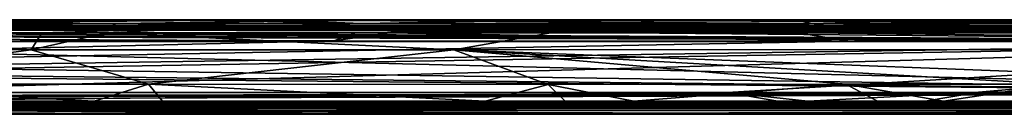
# Model space of a CAD drawing. Header units: millimetres. Extents: x -474 to 3044, y -109 to 1309.
# Tile 61 of 118: x 1921 to 2441, y 120 to 170. Entities that reach past the tile are written whole.
import ezdxf

# ---------------------------------------------------------------- set-up
doc = ezdxf.new("R2010")
doc.units = ezdxf.units.MM
doc.layers.add('Layer 01', color=7, linetype='Continuous', true_color=0x000000)

msp = doc.modelspace()

# ---------------------------------------------------------------- linework, layer by layer
at = {"layer": 'Layer 01'}
for points in [[(-176.46, 166.72, 951.54), (2738.7, 166.73, 951.55), (-175.83, 167, 953.02)], [(-176.46, 166.72, 951.54), (2736.87, 165.86, 950.2), (2738.7, 166.73, 951.55)], [(-176.46, 166.72, 951.54), (-166.63, 165.86, 950.2), (2736.87, 165.86, 950.2)], [(2738.7, 166.73, 951.55), (2741.59, 167, 953.02), (-175.83, 167, 953.02)], [(2743.79, 167, 956.88), (-172.82, 167, 956.7), (-175.83, 167, 953.02), (2741.59, 167, 953.02)], [(1125.41, 167, 1010.29), (-172.82, 167, 956.7), (2743.79, 167, 956.88)], [(2211.55, 167, 1013.99), (2736.83, 166.7, 1015.52), (-167.08, 166.7, 1015.52)], [(-167.08, 166.7, 1015.52), (693.85, 167, 1014), (2211.55, 167, 1013.99)], [(2736.99, 165.8, 1016.86), (-166.99, 165.8, 1016.86), (-167.08, 166.7, 1015.52), (2736.83, 166.7, 1015.52)], [(1125.41, 167, 1010.29), (2211.55, 167, 1013.99), (693.85, 167, 1014)], [(1125.41, 167, 1010.29), (2743.79, 167, 956.88), (2742.82, 167, 1010.33)], [(1125.41, 167, 1010.29), (2742.82, 167, 1010.33), (2211.55, 167, 1013.99)], [(1568.67, 167.9, 948), (1766.7, 169.48, 950.34), (1971.86, 167.9, 948)], [(1648.74, 165.55, 946.48), (1568.67, 167.9, 948), (1971.86, 167.9, 948)], [(1804.16, 168, 1018.9), (1613.07, 165.66, 1020.48), (2020.5, 165.66, 1020.48)], [(1648.74, 165.55, 946.48), (1971.86, 167.9, 948), (1966.82, 165.54, 946.48)], [(2071.59, 170, 1013.99), (1767.65, 170, 1014.01), (1699.08, 169.52, 1016.55), (2027.05, 169.52, 1016.54)], [(1699.08, 169.52, 1016.55), (1804.16, 168, 1018.9), (2027.05, 169.52, 1016.54)], [(1730.29, 170, 960.66), (1717.47, 170, 1006.42), (2063.32, 170, 960.75)], [(2063.32, 170, 960.75), (1717.47, 170, 1006.42), (2189.55, 170, 1006.34)], [(2071.59, 170, 1013.99), (1717.47, 170, 1006.42), (1767.65, 170, 1014.01)], [(2189.55, 170, 1006.34), (1717.47, 170, 1006.42), (2071.59, 170, 1013.99)], [(1730.29, 170, 960.66), (2063.32, 170, 960.75), (1762.81, 170, 953)], [(2063.32, 170, 960.75), (1921.03, 170, 953), (1762.81, 170, 953)], [(1762.81, 170, 953), (1921.03, 170, 953), (1766.7, 169.48, 950.34)], [(2088.85, 169.48, 950.34), (1766.7, 169.48, 950.34), (1921.03, 170, 953)], [(1971.86, 167.9, 948), (1766.7, 169.48, 950.34), (2088.85, 169.48, 950.34)], [(2027.05, 169.52, 1016.54), (1804.16, 168, 1018.9), (2101.34, 168, 1018.9)], [(1804.16, 168, 1018.9), (2020.5, 165.66, 1020.48), (2101.34, 168, 1018.9)], [(2063.32, 170, 960.75), (2046.57, 170, 953), (1921.03, 170, 953)], [(2088.85, 169.48, 950.34), (1921.03, 170, 953), (2046.57, 170, 953)], [(1966.82, 165.54, 946.48), (1971.86, 167.9, 948), (2133.44, 165.54, 946.48)], [(1971.86, 167.9, 948), (2088.85, 169.48, 950.34), (2339.1, 167.9, 948)], [(2133.44, 165.54, 946.48), (1971.86, 167.9, 948), (2339.1, 167.9, 948)], [(2101.34, 168, 1018.9), (2020.5, 165.66, 1020.48), (2715.62, 165.66, 1020.47)], [(2027.05, 169.52, 1016.54), (2061.8, 169.52, 1016.54), (2071.59, 170, 1013.99)], [(2027.05, 169.52, 1016.54), (2101.34, 168, 1018.9), (2061.8, 169.52, 1016.54)], [(2063.32, 170, 960.75), (2077.31, 170, 953), (2046.57, 170, 953)], [(2088.85, 169.48, 950.34), (2046.57, 170, 953), (2077.31, 170, 953)], [(2061.8, 169.52, 1016.54), (2190.6, 169.52, 1016.54), (2071.59, 170, 1013.99)], [(2061.8, 169.52, 1016.54), (2101.34, 168, 1018.9), (2190.6, 169.52, 1016.54)], [(2063.32, 170, 960.75), (2189.55, 170, 1006.34), (2109.33, 170, 960.49)], [(2063.32, 170, 960.75), (2109.33, 170, 960.49), (2092.27, 170, 953)], [(2063.32, 170, 960.75), (2092.27, 170, 953), (2077.31, 170, 953)], [(2190.6, 169.52, 1016.54), (2166.86, 170, 1013.99), (2071.59, 170, 1013.99)], [(2071.59, 170, 1013.99), (2166.86, 170, 1013.99), (2189.55, 170, 1006.34)], [(2077.31, 170, 953), (2092.27, 170, 953), (2088.85, 169.48, 950.34)], [(2248.46, 170, 953), (2332.43, 169.48, 950.34), (2088.85, 169.48, 950.34)], [(2106.22, 170, 953), (2248.46, 170, 953), (2088.85, 169.48, 950.34)], [(2088.85, 169.48, 950.34), (2092.27, 170, 953), (2106.22, 170, 953)], [(2339.1, 167.9, 948), (2088.85, 169.48, 950.34), (2332.43, 169.48, 950.34)], [(2109.33, 170, 960.49), (2106.22, 170, 953), (2092.27, 170, 953)], [(2190.6, 169.52, 1016.54), (2101.34, 168, 1018.9), (2715.51, 168, 1018.9)], [(2101.34, 168, 1018.9), (2715.62, 165.66, 1020.47), (2715.51, 168, 1018.9)], [(2312.55, 170, 960.57), (2248.46, 170, 953), (2106.22, 170, 953), (2109.33, 170, 960.49)], [(2109.33, 170, 960.49), (2189.55, 170, 1006.34), (2312.55, 170, 960.57)], [(2133.44, 165.54, 946.48), (2339.1, 167.9, 948), (2356.53, 165.55, 946.48)], [(2451.88, 169.52, 1016.55), (2689.52, 170, 1013.98), (2166.86, 170, 1013.99)], [(2190.6, 169.52, 1016.54), (2451.88, 169.52, 1016.55), (2166.86, 170, 1013.99)], [(2678.38, 170, 1006.38), (2166.86, 170, 1013.99), (2689.52, 170, 1013.98)], [(2166.86, 170, 1013.99), (2678.38, 170, 1006.38), (2189.55, 170, 1006.34)], [(2312.55, 170, 960.57), (2189.55, 170, 1006.34), (2353.89, 170, 960.62)], [(2353.89, 170, 960.62), (2189.55, 170, 1006.34), (2402.49, 170, 960.98)], [(2402.49, 170, 960.98), (2189.55, 170, 1006.34), (2678.38, 170, 1006.38)], [(2190.6, 169.52, 1016.54), (2715.51, 168, 1018.9), (2451.88, 169.52, 1016.55)], [(2742.82, 167, 1010.33), (2745.54, 167, 1013.99), (2211.55, 167, 1013.99)], [(2211.55, 167, 1013.99), (2745.54, 167, 1013.99), (2736.83, 166.7, 1015.52)], [(2321.89, 170, 953), (2248.46, 170, 953), (2312.55, 170, 960.57)], [(2248.46, 170, 953), (2321.89, 170, 953), (2332.43, 169.48, 950.34)], [(2312.55, 170, 960.57), (2353.89, 170, 960.62), (2336.9, 170, 953)], [(2312.55, 170, 960.57), (2336.9, 170, 953), (2321.89, 170, 953)], [(2321.89, 170, 953), (2336.9, 170, 953), (2332.43, 169.48, 950.34)], [(2332.43, 169.48, 950.34), (2336.9, 170, 953), (2361.36, 170, 953.01)], [(2361.36, 170, 953.01), (2394.09, 169.48, 950.34), (2332.43, 169.48, 950.34)], [(2339.1, 167.9, 948), (2332.43, 169.48, 950.34), (2394.09, 169.48, 950.34)], [(2361.36, 170, 953.01), (2336.9, 170, 953), (2353.89, 170, 960.62)], [(2339.1, 167.9, 948), (2715.57, 169.48, 950.34), (2715.75, 167.9, 948)], [(2339.1, 167.9, 948), (2394.09, 169.48, 950.34), (2715.57, 169.48, 950.34)], [(2572.11, 165.54, 946.48), (2339.1, 167.9, 948), (2715.75, 167.9, 948)], [(2356.53, 165.55, 946.48), (2339.1, 167.9, 948), (2572.11, 165.54, 946.48)], [(2353.89, 170, 960.62), (2402.49, 170, 960.98), (2385.83, 170, 953)], [(2353.89, 170, 960.62), (2385.83, 170, 953), (2361.36, 170, 953.01)], [(2361.36, 170, 953.01), (2385.83, 170, 953), (2394.09, 169.48, 950.34)], [(2411.03, 170, 953), (2385.83, 170, 953), (2402.49, 170, 960.98)], [(2394.09, 169.48, 950.34), (2385.83, 170, 953), (2411.03, 170, 953)], [(2411.03, 170, 953), (2715.57, 169.48, 950.34), (2394.09, 169.48, 950.34)], [(2402.49, 170, 960.98), (2678.38, 170, 1006.38), (2724.34, 170, 960.51)], [(2402.49, 170, 960.98), (2724.34, 170, 960.51), (2581.43, 170, 953)], [(2402.49, 170, 960.98), (2581.43, 170, 953), (2411.03, 170, 953)], [(2411.03, 170, 953), (2581.43, 170, 953), (2715.57, 169.48, 950.34)], [(617.21, 164.46, 1017.72), (-166.99, 165.8, 1016.86), (2736.99, 165.8, 1016.86)], [(-166.63, 165.86, 950.2), (1641.44, 164.52, 949.3), (2736.87, 165.86, 950.2)], [(2737.1, 158.52, 946), (320.73, 158.56, 946), (1109.28, 162.99, 946)], [(617.21, 164.46, 1017.72), (2736.99, 165.8, 1016.86), (2165.24, 164.45, 1017.73)], [(617.21, 164.46, 1017.72), (2165.24, 164.45, 1017.73), (2098.36, 163, 1018)], [(617.21, 164.46, 1017.72), (2098.36, 163, 1018), (1092.98, 162.99, 1018)], [(2086.83, 158.75, 1018), (878.22, 158.66, 1018), (1092.98, 162.99, 1018)], [(2086.83, 158.75, 1018), (1092.98, 162.99, 1018), (2098.36, 163, 1018)], [(2737.1, 158.52, 946), (1109.28, 162.99, 946), (1483.19, 162.98, 946)], [(2737.1, 158.52, 946), (1483.19, 162.98, 946), (1770.15, 162.97, 946)], [(1718.52, 163, 1021), (2020.5, 165.66, 1020.48), (1613.07, 165.66, 1020.48)], [(2736.87, 165.86, 950.2), (1641.44, 164.52, 949.3), (2736.82, 164.52, 949.3)], [(1719.51, 163, 949), (1935.13, 162.99, 949), (1641.44, 164.52, 949.3)], [(1935.13, 162.99, 949), (2736.82, 164.52, 949.3), (1641.44, 164.52, 949.3)], [(1648.65, 158.43, 949), (1935.13, 162.99, 949), (1719.51, 163, 949)], [(1648.65, 158.43, 949), (2734.64, 158.47, 949), (1935.13, 162.99, 949)], [(1648.74, 165.55, 946.48), (1966.82, 165.54, 946.48), (1770.15, 162.97, 946)], [(1713.6, 154.36, 1021), (1927.08, 154.01, 1021), (1797.35, 163, 1021)], [(1718.52, 163, 1021), (1797.35, 163, 1021), (2020.5, 165.66, 1020.48)], [(1966.82, 165.54, 946.48), (2337.69, 162.97, 946), (1770.15, 162.97, 946)], [(1770.15, 162.97, 946), (2337.69, 162.97, 946), (2737.1, 158.52, 946)], [(1797.35, 163, 1021), (1932.76, 163, 1021), (2020.5, 165.66, 1020.48)], [(1932.76, 163, 1021), (1797.35, 163, 1021), (1927.08, 154.01, 1021)], [(1927.08, 154.01, 1021), (1967.09, 163, 1021), (1932.76, 163, 1021)], [(1927.08, 154.01, 1021), (2150.19, 154.05, 1021), (1967.09, 163, 1021)], [(1932.76, 163, 1021), (1967.09, 163, 1021), (2020.5, 165.66, 1020.48)], [(1935.13, 162.99, 949), (2239.75, 163, 949), (2736.82, 164.52, 949.3)], [(2734.64, 158.47, 949), (2239.75, 163, 949), (1935.13, 162.99, 949)], [(1966.82, 165.54, 946.48), (2133.44, 165.54, 946.48), (2337.69, 162.97, 946)], [(1967.09, 163, 1021), (2201.37, 163, 1021), (2020.5, 165.66, 1020.48)], [(2150.19, 154.05, 1021), (2201.37, 163, 1021), (1967.09, 163, 1021)], [(2201.37, 163, 1021), (2715.62, 165.66, 1020.47), (2020.5, 165.66, 1020.48)], [(2086.83, 158.75, 1018), (2098.36, 163, 1018), (2116.19, 162.99, 1018)], [(2359.09, 158.72, 1018), (2086.83, 158.75, 1018), (2116.19, 162.99, 1018)], [(2165.24, 164.45, 1017.73), (2116.19, 162.99, 1018), (2098.36, 163, 1018)], [(2165.24, 164.45, 1017.73), (2331.47, 163, 1018), (2116.19, 162.99, 1018)], [(2359.09, 158.72, 1018), (2116.19, 162.99, 1018), (2331.47, 163, 1018)], [(2133.44, 165.54, 946.48), (2356.53, 165.55, 946.48), (2337.69, 162.97, 946)], [(2150.19, 154.05, 1021), (2633.78, 154.26, 1021), (2634.51, 163, 1021), (2201.37, 163, 1021)], [(2165.24, 164.45, 1017.73), (2736.99, 165.8, 1016.86), (2739.17, 164.45, 1017.73)], [(2165.24, 164.45, 1017.73), (2735.78, 162.97, 1018), (2331.47, 163, 1018)], [(2165.24, 164.45, 1017.73), (2739.17, 164.45, 1017.73), (2735.78, 162.97, 1018)], [(2201.37, 163, 1021), (2634.51, 163, 1021), (2715.62, 165.66, 1020.47)], [(2239.75, 163, 949), (2521.17, 163, 949), (2736.82, 164.52, 949.3)], [(2239.75, 163, 949), (2734.64, 158.47, 949), (2521.17, 163, 949)], [(2359.09, 158.72, 1018), (2331.47, 163, 1018), (2735.78, 162.97, 1018)], [(2356.53, 165.55, 946.48), (2572.11, 165.54, 946.48), (2337.69, 162.97, 946)], [(2572.11, 165.54, 946.48), (2713.78, 165.54, 946.48), (2337.69, 162.97, 946)], [(2713.78, 165.54, 946.48), (2741.03, 163.02, 946), (2337.69, 162.97, 946)], [(2737.1, 158.52, 946), (2337.69, 162.97, 946), (2741.03, 163.02, 946)], [(2709.96, 158.59, 1018), (2359.09, 158.72, 1018), (2735.78, 162.97, 1018)], [(-168.24, 158.55, 949), (2738.69, 131.38, 949), (224.29, 158.47, 949)], [(-168.24, 158.55, 949), (-166.24, 131.49, 949), (2738.69, 131.38, 949)], [(224.29, 158.47, 949), (2738.69, 131.38, 949), (942.58, 158.48, 949)], [(1151.7, 131.43, 946), (320.73, 158.56, 946), (2737.1, 158.52, 946)], [(912.48, 131.2, 1018), (878.22, 158.66, 1018), (2086.83, 158.75, 1018)], [(912.48, 131.2, 1018), (2086.83, 158.75, 1018), (2359.09, 158.72, 1018)], [(2709.96, 158.59, 1018), (912.48, 131.2, 1018), (2359.09, 158.72, 1018)], [(2713.87, 131.21, 1018), (1524.16, 127.01, 1018), (912.48, 131.2, 1018), (2709.96, 158.59, 1018)], [(942.58, 158.48, 949), (2738.69, 131.38, 949), (1648.65, 158.43, 949)], [(1151.7, 131.43, 946), (2737.1, 158.52, 946), (1793.6, 131.51, 946)], [(1648.65, 158.43, 949), (2738.69, 131.38, 949), (2734.64, 158.47, 949)], [(2294.6, 131.57, 946), (1793.6, 131.51, 946), (2737.1, 158.52, 946)], [(2294.6, 131.57, 946), (2737.1, 158.52, 946), (2427.06, 131.63, 946)], [(2427.06, 131.63, 946), (2737.1, 158.52, 946), (2731.16, 131.66, 946)], [(1791, 135.99, 1021), (1927.08, 154.01, 1021), (1713.6, 154.36, 1021)], [(1989.08, 135.9, 1021), (1927.08, 154.01, 1021), (1791, 135.99, 1021)], [(1989.08, 135.9, 1021), (2150.19, 154.05, 1021), (1927.08, 154.01, 1021)], [(2199.88, 135.74, 1021), (2150.19, 154.05, 1021), (1989.08, 135.9, 1021)], [(2615.76, 136.08, 1021), (2633.78, 154.26, 1021), (2150.19, 154.05, 1021)], [(2199.88, 135.74, 1021), (2357.01, 136.01, 1021), (2150.19, 154.05, 1021)], [(2615.76, 136.08, 1021), (2150.19, 154.05, 1021), (2467.8, 135.93, 1021)], [(2467.8, 135.93, 1021), (2150.19, 154.05, 1021), (2357.01, 136.01, 1021)], [(1791, 135.99, 1021), (1825.41, 127, 1021), (1960.26, 127, 1021)], [(1791, 135.99, 1021), (1960.26, 127, 1021), (1989.08, 135.9, 1021)], [(1989.08, 135.9, 1021), (1960.26, 127, 1021), (1996.39, 127, 1021)], [(1989.08, 135.9, 1021), (1996.39, 127, 1021), (2166.77, 127, 1021)], [(1989.08, 135.9, 1021), (2166.77, 127, 1021), (2199.88, 135.74, 1021)], [(2166.77, 127, 1021), (2208.98, 127, 1021), (2199.88, 135.74, 1021)], [(2199.88, 135.74, 1021), (2245.08, 127, 1021), (2357.01, 136.01, 1021)], [(2199.88, 135.74, 1021), (2208.98, 127, 1021), (2245.08, 127, 1021)], [(2357.01, 136.01, 1021), (2245.08, 127, 1021), (2373.67, 127, 1021)], [(2357.01, 136.01, 1021), (2373.67, 127, 1021), (2408.64, 127, 1021)], [(2357.01, 136.01, 1021), (2408.64, 127, 1021), (2467.8, 135.93, 1021)], [(2467.8, 135.93, 1021), (2408.64, 127, 1021), (2478.8, 127, 1021)], [(2738.69, 131.38, 949), (-166.24, 131.49, 949), (-176.75, 127.01, 949)], [(2738.69, 131.38, 949), (-176.75, 127.01, 949), (335.79, 127, 949)], [(2738.69, 131.38, 949), (335.79, 127, 949), (957.48, 127.01, 949)], [(2738.69, 131.38, 949), (957.48, 127.01, 949), (2746.38, 127, 949)], [(2713.87, 131.21, 1018), (2737.54, 127.01, 1018), (1524.16, 127.01, 1018)], [(1793.6, 131.51, 946), (2294.6, 131.57, 946), (1812.18, 127, 946)], [(2294.6, 131.57, 946), (2321.18, 127, 946), (1812.18, 127, 946)], [(2294.6, 131.57, 946), (2427.06, 131.63, 946), (2336.9, 127, 946)], [(2294.6, 131.57, 946), (2336.9, 127, 946), (2321.18, 127, 946)], [(2427.06, 131.63, 946), (2398.96, 127, 946), (2336.9, 127, 946)], [(2427.06, 131.63, 946), (2737.73, 127, 946), (2398.96, 127, 946)], [(2427.06, 131.63, 946), (2731.16, 131.66, 946), (2737.73, 127, 946)], [(101.12, 124.14, 1016.8), (667.4, 125.48, 1017.7), (2736.86, 124.14, 1016.8)], [(1524.16, 127.01, 1018), (2736.9, 125.48, 1017.7), (667.4, 125.48, 1017.7)], [(2736.86, 124.14, 1016.8), (667.4, 125.48, 1017.7), (2736.9, 125.48, 1017.7)], [(1068.89, 125.55, 949.27), (2746.38, 127, 949), (957.48, 127.01, 949)], [(1068.89, 125.55, 949.27), (2738.68, 125.54, 949.28), (2746.38, 127, 949)], [(1068.89, 125.55, 949.27), (1192.45, 124.2, 950.14), (2738.68, 125.54, 949.28)], [(2738.68, 125.54, 949.28), (1192.45, 124.2, 950.14), (2736.77, 124.2, 950.14)], [(1524.16, 127.01, 1018), (2737.54, 127.01, 1018), (2736.9, 125.48, 1017.7)], [(1790.87, 124.45, 1020.52), (1996.39, 127, 1021), (1960.26, 127, 1021)], [(1790.87, 124.45, 1020.52), (2091.63, 124.46, 1020.52), (1996.39, 127, 1021)], [(1790.87, 124.45, 1020.52), (1960.26, 127, 1021), (1825.41, 127, 1021)], [(2373.37, 124.34, 946.52), (1831.74, 124.34, 946.52), (1812.18, 127, 946), (2321.18, 127, 946)], [(2091.63, 124.46, 1020.52), (2166.77, 127, 1021), (1996.39, 127, 1021)], [(2091.63, 124.46, 1020.52), (2314.59, 124.46, 1020.52), (2208.98, 127, 1021)], [(2091.63, 124.46, 1020.52), (2208.98, 127, 1021), (2166.77, 127, 1021)], [(2314.59, 124.46, 1020.52), (2245.08, 127, 1021), (2208.98, 127, 1021)], [(2314.59, 124.46, 1020.52), (2373.67, 127, 1021), (2245.08, 127, 1021)], [(2314.59, 124.46, 1020.52), (2478.8, 127, 1021), (2408.64, 127, 1021)], [(2314.59, 124.46, 1020.52), (2560.26, 124.46, 1020.52), (2478.8, 127, 1021)], [(2314.59, 124.46, 1020.52), (2408.64, 127, 1021), (2373.67, 127, 1021)], [(2321.18, 127, 946), (2336.9, 127, 946), (2373.37, 124.34, 946.52)], [(2373.37, 124.34, 946.52), (2336.9, 127, 946), (2398.96, 127, 946)], [(2714.77, 124.34, 946.53), (2373.37, 124.34, 946.52), (2398.96, 127, 946)], [(2398.96, 127, 946), (2737.73, 127, 946), (2714.77, 124.34, 946.53)], [(1896.61, 123.27, 1015.46), (101.12, 124.14, 1016.8), (2736.86, 124.14, 1016.8)], [(1192.45, 124.2, 950.14), (1878.76, 123.3, 951.48), (2736.77, 124.2, 950.14)], [(1730.8, 120, 1006.24), (1366.78, 120, 960.51), (2180.67, 120, 960.65)], [(2180.67, 120, 960.65), (1366.78, 120, 960.51), (1686.09, 120, 953)], [(2102.21, 123, 956.84), (1455.93, 123, 956.83), (1885.29, 123, 1010.13)], [(1455.93, 123, 956.83), (2102.21, 123, 956.84), (1581.73, 123, 953)], [(1581.73, 123, 953), (2026.42, 123, 953), (1878.76, 123.3, 951.48)], [(2102.21, 123, 956.84), (2026.42, 123, 953), (1581.73, 123, 953)], [(1967.4, 120.48, 950.46), (2134.97, 120, 953), (1686.09, 120, 953)], [(1701.79, 120.48, 950.45), (1967.4, 120.48, 950.46), (1686.09, 120, 953)], [(1686.09, 120, 953), (2134.97, 120, 953), (2180.67, 120, 960.65)], [(1701.79, 120.48, 950.45), (1717.31, 122, 948.1), (1967.4, 120.48, 950.46)], [(1717.31, 122, 948.1), (1831.74, 124.34, 946.52), (2064.53, 122, 948.1)], [(1967.4, 120.48, 950.46), (1717.31, 122, 948.1), (2064.53, 122, 948.1)], [(1730.8, 120, 1006.24), (2180.67, 120, 960.65), (1778.33, 120, 1006.38)], [(1883.71, 122.1, 1019), (1759.18, 120.52, 1016.66), (2093.3, 120.52, 1016.66)], [(2093.3, 120.52, 1016.66), (1759.18, 120.52, 1016.66), (1921.03, 120, 1014)], [(1778.33, 120, 1006.38), (2180.67, 120, 960.65), (1901.67, 120, 1006.37)], [(1790.87, 124.45, 1020.52), (1883.71, 122.1, 1019), (2091.63, 124.46, 1020.52)], [(2064.53, 122, 948.1), (1831.74, 124.34, 946.52), (2373.37, 124.34, 946.52)], [(2736.77, 124.2, 950.14), (1878.76, 123.3, 951.48), (2736.83, 123.3, 951.48)], [(2355.47, 123, 953), (2736.83, 123.3, 951.48), (1878.76, 123.3, 951.48)], [(2026.42, 123, 953), (2355.47, 123, 953), (1878.76, 123.3, 951.48)], [(2314.59, 124.46, 1020.52), (1883.71, 122.1, 1019), (2715.94, 122.1, 1019)], [(2091.63, 124.46, 1020.52), (1883.71, 122.1, 1019), (2314.59, 124.46, 1020.52)], [(1883.71, 122.1, 1019), (2333.93, 120.52, 1016.66), (2715.94, 122.1, 1019)], [(1883.71, 122.1, 1019), (2093.3, 120.52, 1016.66), (2333.93, 120.52, 1016.66)], [(1885.29, 123, 1010.13), (2740.98, 123, 1013.98), (2743.72, 123, 1010.05), (2102.21, 123, 956.84)], [(1885.29, 123, 1010.13), (1891.89, 123, 1013.98), (2740.98, 123, 1013.98)], [(1896.61, 123.27, 1015.46), (2740.98, 123, 1013.98), (1891.89, 123, 1013.98)], [(1896.61, 123.27, 1015.46), (2736.86, 124.14, 1016.8), (2738.5, 123.28, 1015.46)], [(1896.61, 123.27, 1015.46), (2738.5, 123.28, 1015.46), (2740.98, 123, 1013.98)], [(1901.67, 120, 1006.37), (2180.67, 120, 960.65), (2107.53, 120, 1006.43)], [(1901.67, 120, 1006.37), (2092.78, 120, 1014), (1921.03, 120, 1014)], [(1901.67, 120, 1006.37), (2107.53, 120, 1006.43), (2092.78, 120, 1014)], [(2093.3, 120.52, 1016.66), (1921.03, 120, 1014), (2092.78, 120, 1014)], [(1967.4, 120.48, 950.46), (2064.53, 122, 948.1), (2061.8, 120.48, 950.46)], [(1967.4, 120.48, 950.46), (2061.8, 120.48, 950.46), (2134.97, 120, 953)], [(2102.21, 123, 956.84), (2355.47, 123, 953), (2026.42, 123, 953)], [(2061.8, 120.48, 950.46), (2064.53, 122, 948.1), (2175.21, 120.48, 950.46)], [(2061.8, 120.48, 950.46), (2175.21, 120.48, 950.46), (2134.97, 120, 953)], [(2064.53, 122, 948.1), (2373.37, 124.34, 946.52), (2715.6, 122, 948.1)], [(2175.21, 120.48, 950.46), (2064.53, 122, 948.1), (2715.6, 122, 948.1)], [(2093.3, 120.52, 1016.66), (2092.78, 120, 1014), (2107.28, 120, 1014)], [(2107.53, 120, 1006.43), (2107.28, 120, 1014), (2092.78, 120, 1014)], [(2180.66, 120, 1014), (2333.93, 120.52, 1016.66), (2093.3, 120.52, 1016.66)], [(2107.28, 120, 1014), (2180.66, 120, 1014), (2093.3, 120.52, 1016.66)], [(2742.86, 123, 956.61), (2102.21, 123, 956.84), (2743.72, 123, 1010.05)], [(2745.11, 123, 953.01), (2355.47, 123, 953), (2102.21, 123, 956.84), (2742.86, 123, 956.61)], [(2107.53, 120, 1006.43), (2180.66, 120, 1014), (2107.28, 120, 1014)], [(2107.53, 120, 1006.43), (2180.67, 120, 960.65), (2678.38, 120, 960.63)], [(2107.53, 120, 1006.43), (2678.38, 120, 960.63), (2310.83, 120, 1006.51)], [(2322.96, 120, 1014), (2180.66, 120, 1014), (2107.53, 120, 1006.43), (2310.83, 120, 1006.51)], [(2175.21, 120.48, 950.46), (2165.66, 120, 953), (2134.97, 120, 953)], [(2180.67, 120, 960.65), (2134.97, 120, 953), (2165.66, 120, 953)], [(2175.21, 120.48, 950.46), (2190.13, 120, 953.01), (2165.66, 120, 953)], [(2165.66, 120, 953), (2190.13, 120, 953.01), (2180.67, 120, 960.65)], [(2175.21, 120.48, 950.46), (2715.6, 122, 948.1), (2451.89, 120.48, 950.45)], [(2175.21, 120.48, 950.46), (2451.89, 120.48, 950.45), (2213.46, 120, 953.01)], [(2175.21, 120.48, 950.46), (2213.46, 120, 953.01), (2190.13, 120, 953.01)], [(2333.93, 120.52, 1016.66), (2180.66, 120, 1014), (2322.96, 120, 1014)], [(2190.13, 120, 953.01), (2213.46, 120, 953.01), (2180.67, 120, 960.65)], [(2213.46, 120, 953.01), (2678.38, 120, 960.63), (2180.67, 120, 960.65)], [(2451.89, 120.48, 950.45), (2689.52, 120, 953.02), (2213.46, 120, 953.01)], [(2678.38, 120, 960.63), (2213.46, 120, 953.01), (2689.52, 120, 953.02)], [(2723.89, 120, 998.75), (2353.89, 120, 1006.38), (2310.83, 120, 1006.51), (2678.38, 120, 960.63)], [(2310.83, 120, 1006.51), (2353.89, 120, 1006.38), (2336.9, 120, 1014)], [(2310.83, 120, 1006.51), (2336.9, 120, 1014), (2322.96, 120, 1014)], [(2314.59, 124.46, 1020.52), (2715.94, 122.1, 1019), (2560.26, 124.46, 1020.52)], [(2322.96, 120, 1014), (2336.9, 120, 1014), (2333.93, 120.52, 1016.66)], [(2715.94, 122.1, 1019), (2333.93, 120.52, 1016.66), (2394.11, 120.52, 1016.66)], [(2333.93, 120.52, 1016.66), (2336.9, 120, 1014), (2361.35, 120, 1013.99)], [(2394.11, 120.52, 1016.66), (2333.93, 120.52, 1016.66), (2361.35, 120, 1013.99)], [(2361.35, 120, 1013.99), (2336.9, 120, 1014), (2353.89, 120, 1006.38)], [(2353.89, 120, 1006.38), (2723.89, 120, 998.75), (2402.48, 120, 1006.01)], [(2353.89, 120, 1006.38), (2402.48, 120, 1006.01), (2385.83, 120, 1014)], [(2353.89, 120, 1006.38), (2385.83, 120, 1014), (2361.35, 120, 1013.99)], [(2736.83, 123.3, 951.48), (2355.47, 123, 953), (2745.11, 123, 953.01)], [(2361.35, 120, 1013.99), (2385.83, 120, 1014), (2394.11, 120.52, 1016.66)], [(2715.6, 122, 948.1), (2373.37, 124.34, 946.52), (2714.77, 124.34, 946.53)], [(2385.83, 120, 1014), (2411.03, 120, 1014), (2394.11, 120.52, 1016.66)], [(2411.03, 120, 1014), (2385.83, 120, 1014), (2402.48, 120, 1006.01)], [(2715.94, 122.1, 1019), (2394.11, 120.52, 1016.66), (2715.58, 120.52, 1016.66)], [(2411.03, 120, 1014), (2715.58, 120.52, 1016.66), (2394.11, 120.52, 1016.66)], [(2402.48, 120, 1006.01), (2723.89, 120, 998.75), (2723.85, 120, 1006.48)], [(2740.45, 120, 1014.01), (2411.03, 120, 1014), (2402.48, 120, 1006.01), (2723.85, 120, 1006.48)], [(2715.58, 120.52, 1016.66), (2411.03, 120, 1014), (2740.45, 120, 1014.01)]]:
    msp.add_3dface(points, dxfattribs=at)

doc.saveas('drawing.dxf')
